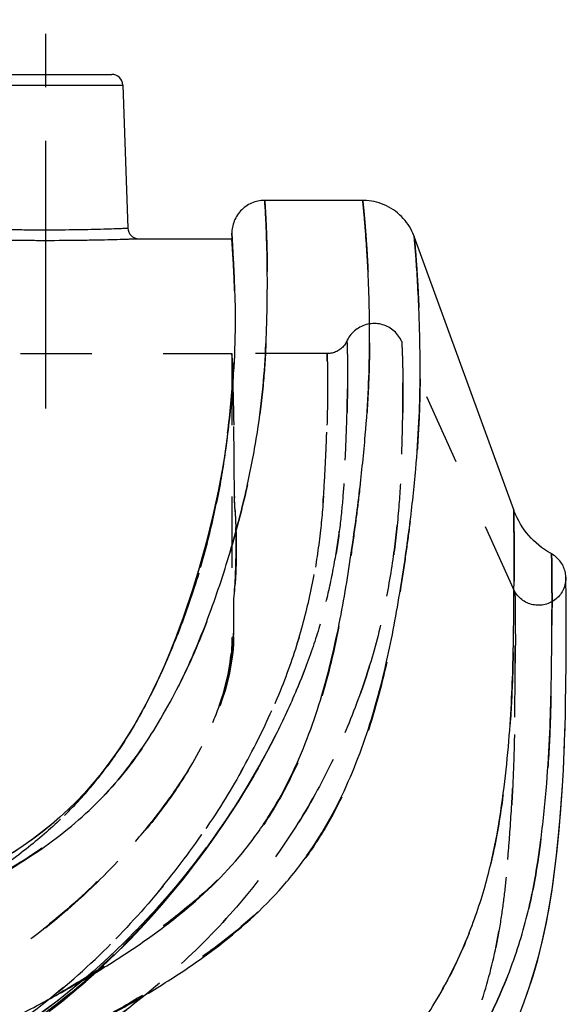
# Model space of a CAD drawing. Header units: millimetres. Extents: x 287 to 713, y 283 to 717.
# Tile 18 of 19: x 663 to 713, y 470 to 560. Entities that reach past the tile are written whole.
import ezdxf

# ---------------------------------------------------------------- set-up
doc = ezdxf.new("R2010")
doc.units = ezdxf.units.MM
doc.header["$LTSCALE"] = 65.185185
doc.linetypes.add('CENTER', pattern=[0.6, 0.375, -0.075, 0.075, -0.075])
doc.linetypes.add('HIDDEN', pattern=[0.2, 0.1, -0.1])
doc.layers.add('KOERPER', color=7, linetype='CONTINUOUS')
doc.layers.add('KONST.EL_MIT_GEO', color=7, linetype='CONTINUOUS')

msp = doc.modelspace()

# ---------------------------------------------------------------- linework, layer by layer
at = {"layer": 'KOERPER', "color": 2, "linetype": 'CENTER'}
msp.add_line((665, 524.25), (665, 559.75), dxfattribs=at)
at = {"layer": 'KOERPER', "color": 7, "linetype": 'CONTINUOUS'}
for p, q in [((672.034, 553.785), (672.49, 540.715)), ((673.49, 539.75), (682.006, 539.75))]:
    msp.add_line(p, q, dxfattribs=at)
at = {"layer": 'KOERPER', "color": 8, "linetype": 'HIDDEN'}
msp.add_line((597.5, 529.25), (682, 529.25), dxfattribs=at)
at = {"layer": 'KONST.EL_MIT_GEO', "color": 7, "linetype": 'CONTINUOUS'}
for p, q in [((658.966, 554.75), (671.034, 554.75)), ((657.966, 553.785), (672.034, 553.785)), ((693.949, 543.25), (685, 543.25)), ((682, 540.25), (682, 539.75)), ((682.032, 539.757), (682, 540.25)), ((682, 539.75), (682.12, 537.876)), ((682.032, 539.752), (682.032, 539.757)), ((707.738, 514.985), (698.647, 539.96)), ((712.503, 508.686), (712.499, 508.848)), ((712.513, 508.222), (712.503, 508.686)), ((712.526, 507.445), (712.513, 508.222)), ((707.762, 507.439), (707.762, 507.501)), ((712.536, 506.352), (712.526, 507.445)), ((712.542, 504.939), (712.536, 506.352)), ((712.539, 503.203), (712.542, 504.939)), ((712.526, 501.142), (712.539, 503.203))]:
    msp.add_line(p, q, dxfattribs=at)
at = {"layer": 'KONST.EL_MIT_GEO', "color": 8, "linetype": 'HIDDEN'}
for p, q in [((682, 540.25), (682.12, 537.884)), ((682.12, 537.884), (682, 539.75)), ((707.847, 507.498), (697.506, 530.382)), ((690.692, 529.25), (682, 529.25)), ((682, 529.25), (682, 503.282)), ((681.614, 521.985), (681.611, 521.96)), ((682.227, 516.096), (682.228, 516.078)), ((682.296, 514.913), (682.302, 514.805)), ((682.303, 514.799), (682.296, 514.912)), ((682.296, 514.912), (682.299, 514.854)), ((682.299, 514.854), (682.306, 514.72)), ((712.503, 508.686), (712.503, 508.713)), ((712.513, 508.222), (712.512, 508.295)), ((712.526, 507.445), (712.524, 507.547)), ((712.536, 506.352), (712.535, 506.492)), ((712.542, 504.939), (712.542, 505.119)), ((682.165, 503.427), (682, 503.282)), ((712.539, 503.203), (712.54, 503.423)), ((712.526, 501.142), (712.528, 501.4)), ((712.454, 496.144), (712.462, 496.487)), ((712.414, 494.622), (712.425, 495.002)), ((685.054, 492.587), (685.794, 493.992)), ((685.984, 494.363), (685.784, 493.97)), ((685.956, 494.31), (686.025, 494.447)), ((712.356, 492.978), (712.373, 493.402)), ((684.398, 491.409), (683.652, 490.125)), ((712.275, 491.217), (712.298, 491.678)), ((683.664, 490.149), (682.892, 488.878)), ((682.907, 488.906), (682.11, 487.652)), ((682.128, 487.683), (681.307, 486.446)), ((681.328, 486.481), (680.484, 485.261)), ((680.507, 485.298), (679.641, 484.097)), ((679.667, 484.136), (678.78, 482.956)), ((678.809, 482.997), (677.901, 481.836)), ((677.932, 481.878), (677.003, 480.737)), ((677.038, 480.781), (676.089, 479.661)), ((676.127, 479.706), (675.159, 478.607)), ((675.2, 478.653), (674.213, 477.576)), ((674.257, 477.623), (673.251, 476.569)), ((673.3, 476.616), (672.275, 475.584))]:
    msp.add_line(p, q, dxfattribs=at)
at = {"layer": 'KONST.EL_MIT_GEO', "color": 7, "linetype": 'CONTINUOUS'}
for points in [[(685, 543.25), (684.837, 543.245), (684.685, 543.233), (684.535, 543.214), (684.385, 543.186), (684.236, 543.151), (684.089, 543.108), (683.945, 543.058), (683.802, 543), (683.662, 542.935), (683.525, 542.862), (683.392, 542.782), (683.263, 542.695), (683.138, 542.602), (683.018, 542.502), (682.904, 542.396), (682.796, 542.285), (682.693, 542.167), (682.597, 542.045), (682.507, 541.919), (682.424, 541.788), (682.348, 541.653), (682.28, 541.515), (682.218, 541.373), (682.165, 541.23), (682.119, 541.084), (682.08, 540.936), (682.049, 540.788), (682.026, 540.639), (682.01, 540.49), (682.001, 540.341), (682, 540.25)], [(698.647, 539.96), (698.622, 540.029), (698.536, 540.239), (698.439, 540.447), (698.333, 540.651), (698.218, 540.851), (698.093, 541.046), (697.958, 541.238), (697.813, 541.423), (697.658, 541.603), (697.493, 541.777), (697.321, 541.942), (697.139, 542.1), (696.949, 542.25), (696.753, 542.39), (696.549, 542.521), (696.338, 542.642), (696.123, 542.753), (695.902, 542.853), (695.677, 542.942), (695.449, 543.02), (695.219, 543.086), (694.993, 543.14), (694.768, 543.182), (694.535, 543.215), (694.296, 543.238), (694.061, 543.249), (693.949, 543.25)], [(681.611, 521.96), (681.53, 521.323), (681.406, 520.432), (681.266, 519.525), (681.111, 518.602), (680.94, 517.66), (680.752, 516.702), (680.548, 515.726), (680.326, 514.731), (680.086, 513.718), (679.829, 512.684), (679.553, 511.629), (679.26, 510.558), (678.948, 509.472), (678.618, 508.376), (678.27, 507.273), (677.903, 506.164), (677.517, 505.055), (677.111, 503.946), (676.686, 502.841), (676.24, 501.742), (675.774, 500.652), (675.287, 499.574), (674.78, 498.509), (674.251, 497.461), (673.7, 496.431), (673.128, 495.422), (672.534, 494.437), (671.919, 493.476), (671.282, 492.542), (670.626, 491.639), (669.95, 490.767), (669.255, 489.928), (668.542, 489.123), (667.812, 488.353), (667.064, 487.618), (666.292, 486.909), (665.495, 486.225), (664.676, 485.564), (663.828, 484.92), (662.951, 484.291), (662.048, 483.679)], [(711.196, 510.964), (711.09, 511.024), (710.813, 511.188), (710.544, 511.365), (710.282, 511.552), (710.029, 511.751), (709.784, 511.961), (709.549, 512.181), (709.323, 512.411), (709.107, 512.65), (708.902, 512.898), (708.708, 513.155), (708.525, 513.42), (708.353, 513.693), (708.194, 513.973), (708.046, 514.259), (707.911, 514.551), (707.789, 514.849), (707.738, 514.985)], [(712.499, 508.849), (712.491, 508.982), (712.476, 509.114), (712.454, 509.245), (712.425, 509.375), (712.39, 509.504), (712.347, 509.63), (712.298, 509.753), (712.242, 509.874), (712.18, 509.992), (712.112, 510.107), (712.038, 510.217), (711.958, 510.324), (711.873, 510.426), (711.782, 510.523), (711.686, 510.615), (711.585, 510.702), (711.48, 510.784), (711.371, 510.86), (711.257, 510.93), (711.196, 510.964)], [(708.537, 469.617), (709.043, 471.012), (709.508, 472.441), (709.931, 473.902), (710.313, 475.399), (710.651, 476.919), (710.948, 478.47), (711.212, 480.082), (711.443, 481.738), (711.648, 483.444), (711.836, 485.255), (712.012, 487.236), (712.162, 489.286), (712.275, 491.217), (712.356, 492.978), (712.414, 494.622), (712.454, 496.144), (712.481, 497.53), (712.5, 498.801), (712.526, 501.142)]]:
    msp.add_lwpolyline(points, dxfattribs=at)
at = {"layer": 'KONST.EL_MIT_GEO', "color": 8, "linetype": 'HIDDEN'}
for points in [[(697.506, 530.382), (697.467, 530.465), (697.396, 530.6), (697.318, 530.73), (697.232, 530.856), (697.14, 530.977), (697.041, 531.093), (696.936, 531.203), (696.825, 531.307), (696.708, 531.405), (696.587, 531.496), (696.46, 531.58), (696.329, 531.658), (696.194, 531.727), (696.055, 531.79), (695.912, 531.844), (695.767, 531.891), (695.619, 531.929), (695.47, 531.96), (695.319, 531.981), (695.166, 531.995), (695.014, 532), (694.861, 531.996), (694.708, 531.984), (694.557, 531.964), (694.406, 531.935), (694.258, 531.898), (694.112, 531.853), (693.968, 531.799), (693.829, 531.738), (693.692, 531.669), (693.56, 531.593), (693.433, 531.51), (693.31, 531.42), (693.193, 531.323), (693.081, 531.22), (692.975, 531.111), (692.875, 530.996), (692.782, 530.876), (692.696, 530.75), (692.616, 530.62), (692.544, 530.486), (692.507, 530.408)], [(692.507, 530.408), (692.502, 530.398), (692.453, 530.302), (692.399, 530.207), (692.339, 530.115), (692.274, 530.026), (692.203, 529.939), (692.127, 529.857), (692.047, 529.778), (691.961, 529.704), (691.872, 529.635), (691.778, 529.57), (691.681, 529.511), (691.58, 529.458), (691.477, 529.41), (691.372, 529.369), (691.264, 529.333), (691.156, 529.304), (691.046, 529.281), (690.936, 529.265), (690.826, 529.254), (690.716, 529.25), (690.692, 529.25)], [(681.57, 521.64), (681.453, 520.771), (681.322, 519.887), (681.176, 518.987), (681.015, 518.069), (680.838, 517.136), (680.644, 516.185), (680.435, 515.217), (680.208, 514.23), (679.965, 513.224), (679.704, 512.199), (679.426, 511.155), (679.13, 510.095), (678.817, 509.023), (678.486, 507.942), (678.138, 506.855), (677.771, 505.766), (677.386, 504.675), (676.982, 503.586), (676.559, 502.501), (676.117, 501.424), (675.654, 500.355), (675.171, 499.299), (674.669, 498.257), (674.145, 497.231), (673.6, 496.224), (673.035, 495.238), (672.448, 494.274), (671.841, 493.335), (671.213, 492.424), (670.566, 491.541), (669.899, 490.689), (669.215, 489.87), (668.516, 489.087), (667.799, 488.338)], [(712.499, 508.849), (712.499, 508.708), (712.492, 508.568), (712.477, 508.428), (712.453, 508.289), (712.422, 508.151), (712.384, 508.015), (712.337, 507.882), (712.283, 507.751), (712.222, 507.624), (712.154, 507.5), (712.079, 507.38), (711.997, 507.265), (711.909, 507.155), (711.814, 507.049), (711.714, 506.949), (711.609, 506.855), (711.498, 506.768), (711.382, 506.686), (711.262, 506.611), (711.139, 506.544), (711.011, 506.483), (710.88, 506.429), (710.747, 506.383), (710.611, 506.345), (710.473, 506.314), (710.333, 506.292), (710.193, 506.277), (710.052, 506.27), (709.911, 506.271), (709.77, 506.28), (709.629, 506.297), (709.49, 506.322), (709.353, 506.354), (709.217, 506.395), (709.084, 506.443), (708.955, 506.498), (708.828, 506.561), (708.705, 506.631), (708.587, 506.707), (708.473, 506.79), (708.363, 506.879), (708.259, 506.975), (708.161, 507.076), (708.068, 507.182), (707.982, 507.293), (707.902, 507.409), (707.847, 507.498)], [(665.282, 469.167), (666.326, 469.985), (667.357, 470.825), (668.377, 471.689), (669.385, 472.577), (670.379, 473.489), (671.362, 474.426), (672.334, 475.389), (673.293, 476.376), (674.241, 477.39), (675.177, 478.431), (676.1, 479.496), (677.01, 480.589), (677.905, 481.705), (678.785, 482.846), (679.65, 484.012), (680.498, 485.203), (681.329, 486.417), (682.145, 487.66), (682.945, 488.932), (683.725, 490.229), (684.486, 491.553), (685.225, 492.902), (685.984, 494.363)], [(665.486, 469.313), (666.555, 470.157), (667.613, 471.027), (668.657, 471.922), (669.687, 472.842), (670.705, 473.789), (671.712, 474.762), (672.704, 475.762), (673.685, 476.789), (674.654, 477.844), (675.609, 478.926), (676.551, 480.035), (677.478, 481.171), (678.388, 482.331), (679.284, 483.519), (680.162, 484.731), (681.021, 485.967), (681.865, 487.233), (682.693, 488.531), (683.501, 489.854), (684.288, 491.206), (685.107, 492.688)], [(708.134, 468.605), (708.668, 469.971), (709.163, 471.374), (709.618, 472.811), (710.031, 474.279), (710.402, 475.784), (710.729, 477.312), (711.017, 478.869), (711.273, 480.494), (711.499, 482.176), (711.699, 483.913), (711.882, 485.743), (712.051, 487.727), (712.193, 489.767)], [(667.061, 487.617), (666.302, 486.925), (665.522, 486.259), (664.715, 485.611), (663.881, 484.979), (663.022, 484.365), (662.133, 483.763), (661.215, 483.171), (660.27, 482.592), (659.299, 482.023), (658.303, 481.465), (657.285, 480.916), (656.246, 480.377), (655.189, 479.845), (654.117, 479.32)], [(672.327, 475.633), (671.284, 474.624), (670.279, 473.688), (669.26, 472.776), (668.228, 471.888), (667.183, 471.025), (666.124, 470.186), (665.053, 469.37), (663.97, 468.579)], [(671.34, 474.674), (670.34, 473.738), (669.325, 472.827), (668.297, 471.94), (667.256, 471.077), (666.202, 470.239), (665.134, 469.425), (664.055, 468.635)]]:
    msp.add_lwpolyline(points, dxfattribs=at)
at = {"layer": 'KONST.EL_MIT_GEO', "color": 7, "linetype": 'CONTINUOUS'}
for centre, start, end in [((671.034, 553.75), 2, 90), ((673.489, 540.75), 181.99997, 270.00061)]:
    msp.add_arc(centre, 1, start, end, dxfattribs=at)
at = {"layer": 'KONST.EL_MIT_GEO', "color": 8, "linetype": 'HIDDEN'}
for centre, radius, start, end in [((582.92, 509.714), 99.512, 2.99452, 3.67706), ((542.728, 507.382), 139.771, 3.08867, 3.56727), ((559.824, 508.344), 122.649, 3.01676, 3.61522), ((590.456, 510.124), 91.966, 2.97917, 3.71183), ((-352.028, 513.238), 1034.237, 359.456396, 359.644994), ((-75.958, 511.713), 758.168, 359.373796, 359.633745), ((623.071, 526.142), 70.483, 332.00866, 333.19437), ((622.024, 526.694), 71.667, 331.71568, 332.01243), ((621.473, 526.991), 72.293, 330.76456, 331.71521), ((620.268, 527.667), 73.675, 329.87625, 330.30358), ((620.694, 527.425), 73.185, 330.30352, 330.76606)]:
    msp.add_arc(centre, radius, start, end, dxfattribs=at)
for points, knots in [([(685, 543.25), (685.003, 543.25), (684.999, 543.24), (685.002, 543.232), (685.002, 543.211), (685.006, 543.177), (685.009, 543.125), (685.014, 543.059), (685.022, 542.942), (685.034, 542.762), (685.05, 542.506), (685.068, 542.199), (685.088, 541.842), (685.108, 541.438), (685.129, 540.989), (685.157, 540.304), (685.19, 539.348), (685.221, 538.092), (685.24, 536.701), (685.243, 535.189), (685.22, 532.973), (685.127, 529.993), (684.871, 526.148), (684.344, 521.881), (683.43, 517.066), (682.047, 511.645), (680.158, 505.727), (677.637, 499.607), (674.339, 493.66), (670.77, 489.159), (667.356, 486.058), (663.574, 483.228), (659.435, 480.818), (655.138, 478.663), (651.888, 477.132), (648.661, 475.726), (644.547, 474.101), (640.48, 472.772), (636.333, 471.846), (631.604, 471.073), (626.278, 470.616), (620.345, 470.34), (613.324, 470.14), (603.897, 470.072), (592.144, 470.149), (580.182, 470.271), (568.367, 470.33), (556.833, 470.352), (545.506, 470.352), (534.255, 470.343), (519.096, 470.345), (507.671, 470.357), (500, 470.357)], [0, 0, 0, 0, 0.000033, 0.000074, 0.000131, 0.000293, 0.000518, 0.000805, 0.001153, 0.002027, 0.003132, 0.004457, 0.005996, 0.007739, 0.009677, 0.011803, 0.016581, 0.022005, 0.02801, 0.034531, 0.041507, 0.056592, 0.072981, 0.091202, 0.112018, 0.136156, 0.163327, 0.192092, 0.22139, 0.250804, 0.265668, 0.280778, 0.311663, 0.327269, 0.342788, 0.357996, 0.372673, 0.399831, 0.413068, 0.427448, 0.46161, 0.481937, 0.504069, 0.552211, 0.603526, 0.655677, 0.706521, 0.755929, 0.804455, 0.852629, 0.901054, 1, 1, 1, 1]), ([(693.949, 543.25), (693.952, 543.25), (693.949, 543.24), (693.952, 543.232), (693.953, 543.21), (693.958, 543.175), (693.963, 543.121), (693.971, 543.053), (693.984, 542.933), (694.003, 542.748), (694.029, 542.486), (694.059, 542.171), (694.093, 541.806), (694.13, 541.392), (694.168, 540.933), (694.224, 540.234), (694.295, 539.262), (694.375, 537.986), (694.449, 536.577), (694.512, 535.051), (694.559, 533.423), (694.584, 531.709), (694.581, 529.268), (694.487, 525.962), (694.188, 521.577), (693.763, 517.519), (693.302, 513.871), (692.725, 509.652), (691.801, 504.01), (690.113, 497.033), (687.878, 491.237), (685.372, 486.813), (682.227, 482.492), (678.151, 478.725), (673.566, 475.378), (669.831, 472.957), (665.935, 470.622), (661.936, 468.319), (657.833, 466.088), (652.195, 463.249), (646.334, 460.729), (640.227, 458.712), (633.84, 457.018), (627.184, 455.868), (620.297, 455.194), (614.876, 454.902), (609.284, 454.777), (601.596, 454.785), (591.86, 455.028), (580.179, 455.392), (568.583, 455.57), (557.113, 455.624), (545.712, 455.602), (534.317, 455.557), (522.895, 455.551), (511.451, 455.576), (503.815, 455.589), (500, 455.589)], [0, 0, 0, 0, 0.000031, 0.00007, 0.000125, 0.000279, 0.000494, 0.000767, 0.001097, 0.001928, 0.002975, 0.004232, 0.005689, 0.007337, 0.009167, 0.011172, 0.015668, 0.020756, 0.02637, 0.032446, 0.03892, 0.045733, 0.052828, 0.067938, 0.085046, 0.105073, 0.116434, 0.12877, 0.155694, 0.18438, 0.213995, 0.229175, 0.244729, 0.277375, 0.294565, 0.312231, 0.330263, 0.348574, 0.367094, 0.38578, 0.423627, 0.442799, 0.462206, 0.50215, 0.522922, 0.544458, 0.566677, 0.589421, 0.635859, 0.682461, 0.728367, 0.773741, 0.818837, 0.863927, 0.90922, 0.954636, 1, 1, 1, 1]), ([(698.647, 539.96), (698.651, 539.95), (698.65, 539.926), (698.656, 539.886), (698.662, 539.806), (698.676, 539.67), (698.695, 539.466), (698.718, 539.208), (698.756, 538.762), (698.81, 538.085), (698.878, 537.14), (698.95, 536.03), (699.019, 534.771), (699.108, 532.841), (699.187, 530.173), (699.206, 526.706), (699.102, 522.846), (698.803, 518.469), (698.358, 514.415), (697.862, 510.773), (697.23, 506.563), (696.205, 500.928), (694.339, 493.95), (691.904, 488.156), (689.205, 483.733), (685.82, 479.392), (681.475, 475.635), (676.603, 472.305), (672.626, 469.894), (668.471, 467.566), (664.199, 465.264), (659.806, 463.03), (653.741, 460.173), (645.847, 457.001), (637.583, 454.702), (630.799, 453.398), (625.604, 452.664), (620.284, 452.16), (614.817, 451.869), (609.203, 451.739), (601.519, 451.732), (591.813, 451.947), (580.176, 452.281), (568.616, 452.448), (557.157, 452.502), (545.744, 452.488), (534.326, 452.45), (519.076, 452.447), (507.629, 452.483), (500, 452.483)], [0, 0, 0, 0, 0.000122, 0.000272, 0.00048, 0.001066, 0.001871, 0.002888, 0.004108, 0.007122, 0.010849, 0.015221, 0.020173, 0.025643, 0.037887, 0.051484, 0.066321, 0.083181, 0.10294, 0.114147, 0.12631, 0.152877, 0.181312, 0.210913, 0.226212, 0.241983, 0.275338, 0.293005, 0.311223, 0.329876, 0.348875, 0.368156, 0.38769, 0.427518, 0.467813, 0.488084, 0.508546, 0.52934, 0.550759, 0.572763, 0.595216, 0.640906, 0.686654, 0.731794, 0.776535, 0.821092, 0.865694, 0.910499, 1, 1, 1, 1]), ([(681.614, 521.985), (681.836, 523.8), (682.16, 527.109), (682.339, 531.594), (682.264, 535.077), (682.161, 537.061), (682.12, 537.884)], [0, 0, 0, 0, 0.34427, 0.625913, 0.844719, 1, 1, 1, 1]), ([(697.506, 530.382), (697.503, 530.389), (697.509, 530.353), (697.509, 530.336), (697.513, 530.276), (697.518, 530.188), (697.526, 530.044), (697.535, 529.863), (697.546, 529.642), (697.557, 529.381), (697.572, 528.955), (697.591, 528.326), (697.609, 527.455), (697.62, 526.432), (697.622, 525.259), (697.611, 523.937), (697.574, 521.883), (697.479, 518.959), (697.263, 515.037), (696.793, 510.593), (695.935, 505.673), (694.542, 500.34), (692.485, 494.681), (689.641, 488.817), (685.902, 482.896), (681.179, 477.085), (675.426, 471.584), (668.73, 466.514), (661.21, 462.004), (653.006, 458.227), (644.251, 455.432), (635, 453.872), (627.009, 453.311), (620.297, 453.056), (613.028, 452.876), (603.546, 452.792), (591.912, 452.811), (580.177, 452.87), (568.545, 452.892), (557.066, 452.892), (541.876, 452.872), (522.864, 452.85), (507.64, 452.86), (500, 452.86)], [0, 0, 0, 0, 0.000083, 0.000188, 0.000333, 0.000748, 0.001328, 0.00207, 0.002975, 0.004041, 0.005267, 0.008196, 0.011754, 0.015934, 0.020727, 0.026126, 0.032125, 0.045889, 0.061965, 0.08023, 0.100596, 0.123075, 0.147661, 0.174235, 0.202753, 0.233246, 0.265724, 0.300016, 0.335914, 0.372934, 0.410419, 0.44813, 0.487547, 0.508477, 0.530405, 0.576607, 0.624632, 0.672906, 0.720354, 0.767119, 0.813514, 0.906416, 1, 1, 1, 1]), ([(500, 452.882), (507.642, 452.881), (519.082, 452.859), (534.301, 452.859), (545.664, 452.881), (557.047, 452.903), (568.53, 452.906), (580.18, 452.875), (591.944, 452.787), (603.609, 452.73), (613.114, 452.789), (620.394, 452.957), (627.107, 453.21), (635.093, 453.788), (644.326, 455.382), (653.051, 458.207), (661.224, 462.004), (668.726, 466.52), (675.42, 471.586), (681.179, 477.084), (685.905, 482.895), (689.644, 488.816), (692.486, 494.68), (694.542, 500.34), (695.934, 505.673), (696.793, 510.593), (697.262, 515.037), (697.479, 518.958), (697.575, 521.883), (697.611, 523.937), (697.622, 525.258), (697.62, 526.432), (697.609, 527.454), (697.591, 528.325), (697.57, 529.042), (697.551, 529.541), (697.535, 529.863), (697.527, 530.044), (697.517, 530.186), (697.514, 530.288), (697.505, 530.348), (697.509, 530.376), (697.506, 530.382)], [0, 0, 0, 0, 0.093596, 0.140114, 0.186404, 0.232764, 0.27953, 0.32704, 0.375446, 0.423614, 0.469911, 0.491862, 0.512797, 0.552193, 0.58985, 0.62724, 0.664161, 0.700004, 0.734291, 0.766779, 0.797273, 0.825787, 0.852356, 0.876939, 0.899416, 0.91978, 0.938043, 0.954115, 0.967878, 0.973875, 0.979274, 0.984066, 0.988245, 0.991803, 0.994732, 0.997024, 0.997929, 0.998672, 0.999251, 0.999666, 0.999916, 1, 1, 1, 1]), ([(692.507, 530.408), (692.509, 530.407), (692.506, 530.398), (692.509, 530.386), (692.509, 530.361), (692.512, 530.319), (692.514, 530.255), (692.517, 530.172), (692.523, 530.025), (692.531, 529.797), (692.54, 529.468), (692.549, 529.067), (692.557, 528.594), (692.563, 528.05), (692.565, 527.435), (692.564, 526.472), (692.549, 525.091), (692.503, 523.221), (692.426, 521.067), (692.313, 518.629), (692.13, 515.91), (691.822, 512.916), (691.316, 509.657), (690.546, 506.142), (689.435, 502.383), (687.918, 498.408), (686.674, 495.73), (685.984, 494.363)], [0, 0, 0, 0, 0.000252, 0.000564, 0.001001, 0.002247, 0.003987, 0.006222, 0.008948, 0.015874, 0.024753, 0.035576, 0.048334, 0.06302, 0.079629, 0.098158, 0.140963, 0.191425, 0.249578, 0.315456, 0.389004, 0.470163, 0.558998, 0.655825, 0.761268, 0.875994, 1, 1, 1, 1]), ([(686.025, 494.447), (686.712, 495.81), (687.948, 498.48), (689.455, 502.445), (690.559, 506.194), (691.324, 509.7), (691.826, 512.951), (692.133, 515.938), (692.313, 518.651), (692.425, 521.084), (692.505, 523.233), (692.549, 525.099), (692.566, 526.682), (692.565, 527.824), (692.557, 528.595), (692.55, 529.067), (692.541, 529.468), (692.531, 529.796), (692.523, 530.025), (692.518, 530.171), (692.514, 530.254), (692.512, 530.319), (692.508, 530.365), (692.509, 530.392), (692.505, 530.406), (692.507, 530.408)], [0, 0, 0, 0, 0.123913, 0.238545, 0.343942, 0.440748, 0.52959, 0.610766, 0.684343, 0.750242, 0.80841, 0.858896, 0.901722, 0.936881, 0.951577, 0.964346, 0.975179, 0.984071, 0.991011, 0.993746, 0.995989, 0.997737, 0.99899, 0.999744, 1, 1, 1, 1]), ([(690.692, 529.25), (690.694, 529.249), (690.691, 529.242), (690.695, 529.232), (690.694, 529.211), (690.696, 529.183), (690.697, 529.147), (690.7, 529.083), (690.704, 528.983), (690.709, 528.839), (690.714, 528.664), (690.72, 528.457), (690.727, 528.118), (690.736, 527.616), (690.742, 526.919), (690.743, 526.097), (690.736, 525.15), (690.72, 524.079), (690.68, 522.4), (690.591, 519.987), (690.427, 516.715), (690.116, 512.949), (689.501, 508.704), (688.419, 504), (686.687, 498.883), (684.21, 493.415), (680.937, 487.675), (676.797, 481.785), (671.695, 475.893), (665.49, 470.186), (659.406, 465.881), (653.916, 462.78), (649.397, 460.672), (645.4, 459.227), (642.06, 458.318), (638.608, 457.593), (634.2, 457.017), (628.858, 456.677), (623.495, 456.533), (618.126, 456.467), (612.757, 456.441), (605.598, 456.451), (596.65, 456.52), (585.913, 456.628), (575.175, 456.699), (564.436, 456.717), (553.697, 456.706), (542.958, 456.68), (532.218, 456.655), (517.899, 456.652), (507.16, 456.668), (500, 456.67)], [0, 0, 0, 0, 0.000017, 0.000069, 0.000154, 0.000273, 0.000427, 0.000614, 0.00109, 0.001701, 0.002447, 0.003327, 0.004341, 0.006769, 0.00973, 0.013221, 0.017243, 0.021796, 0.02688, 0.03865, 0.052572, 0.068627, 0.086802, 0.107196, 0.130057, 0.155535, 0.183586, 0.214152, 0.247161, 0.282733, 0.321344, 0.341845, 0.363036, 0.38483, 0.395927, 0.407132, 0.429754, 0.452518, 0.475323, 0.498136, 0.520949, 0.54376, 0.589377, 0.634993, 0.680615, 0.726241, 0.771868, 0.817494, 0.86312, 0.908747, 1, 1, 1, 1]), ([(500, 456.657), (507.158, 456.657), (521.475, 456.653), (539.37, 456.661), (553.686, 456.67), (564.423, 456.673), (575.16, 456.669), (585.896, 456.649), (596.631, 456.62), (605.577, 456.621), (612.733, 456.659), (618.101, 456.713), (623.469, 456.798), (628.831, 456.939), (634.172, 457.257), (638.582, 457.795), (642.038, 458.487), (645.384, 459.359), (649.391, 460.764), (653.921, 462.829), (658.13, 465.168), (662.01, 467.709), (666.649, 471.229), (671.705, 475.9), (676.798, 481.8), (680.937, 487.69), (684.21, 493.426), (686.688, 498.889), (688.42, 504.002), (689.502, 508.704), (690.116, 512.948), (690.427, 516.715), (690.568, 519.546), (690.649, 521.56), (690.692, 522.882), (690.72, 524.079), (690.736, 525.15), (690.743, 526.097), (690.742, 526.919), (690.736, 527.615), (690.728, 528.117), (690.72, 528.456), (690.714, 528.664), (690.709, 528.839), (690.704, 528.983), (690.7, 529.083), (690.697, 529.147), (690.695, 529.183), (690.695, 529.211), (690.692, 529.232), (690.695, 529.241), (690.691, 529.25), (690.692, 529.25)], [0, 0, 0, 0, 0.091264, 0.182527, 0.228158, 0.27379, 0.319421, 0.365047, 0.410667, 0.456286, 0.479099, 0.501914, 0.52473, 0.547538, 0.570302, 0.59292, 0.604119, 0.61521, 0.636984, 0.65815, 0.678622, 0.698322, 0.717227, 0.752817, 0.785847, 0.816418, 0.844461, 0.869927, 0.892779, 0.91317, 0.931349, 0.947409, 0.961337, 0.967492, 0.973111, 0.978196, 0.982751, 0.986774, 0.990266, 0.993228, 0.995656, 0.996671, 0.997551, 0.998297, 0.998909, 0.999386, 0.999573, 0.999727, 0.999846, 0.999932, 0.999983, 1, 1, 1, 1]), ([(682, 529.25), (682.001, 529.25), (681.999, 529.243), (682.001, 529.236), (682.001, 529.219), (682.002, 529.185), (682.004, 529.126), (682.007, 529.036), (682.01, 528.921), (682.014, 528.78), (682.019, 528.613), (682.028, 528.341), (682.04, 527.936), (682.058, 527.373), (682.077, 526.709), (682.099, 525.941), (682.122, 525.071), (682.154, 523.705), (682.193, 521.735), (682.224, 519.056), (682.227, 517.13), (682.227, 516.096)], [0, 0, 0, 0, 0.000245, 0.000978, 0.002199, 0.003908, 0.008788, 0.015616, 0.024388, 0.035102, 0.047757, 0.062352, 0.097359, 0.140125, 0.190662, 0.248986, 0.31512, 0.389092, 0.560718, 0.764268, 1, 1, 1, 1]), ([(682.229, 516.078), (682.228, 517.985), (682.208, 521.255), (682.123, 525.003), (682.061, 527.191), (682.028, 528.231), (682.011, 528.872), (682.001, 529.167), (682, 529.248)], [0, 0, 0, 0, 0.43443, 0.744618, 0.853901, 0.93288, 0.981606, 1, 1, 1, 1]), ([(681.611, 521.96), (681.432, 520.501), (680.988, 517.426), (679.993, 512.61), (678.476, 507.391), (676.398, 501.785), (674.102, 496.949), (671.704, 493.018), (669.476, 490.001), (666.792, 487.052), (663.62, 484.252), (660.021, 481.615), (657.419, 480.022), (656.059, 479.26)], [0, 0, 0, 0, 0.085066, 0.179695, 0.284335, 0.399275, 0.525365, 0.593395, 0.665431, 0.742082, 0.823682, 0.909823, 1, 1, 1, 1]), ([(656.261, 479.382), (657.61, 480.148), (660.192, 481.746), (663.767, 484.382), (666.919, 487.178), (669.583, 490.121), (671.793, 493.132), (674.169, 497.053), (676.442, 501.876), (678.501, 507.463), (680.006, 512.665), (680.994, 517.466), (681.435, 520.531), (681.614, 521.985)], [0, 0, 0, 0, 0.090111, 0.176223, 0.257811, 0.334441, 0.406454, 0.474461, 0.600527, 0.715485, 0.82017, 0.914862, 1, 1, 1, 1]), ([(707.738, 514.985), (707.74, 514.978), (707.737, 514.961), (707.74, 514.932), (707.74, 514.874), (707.743, 514.776), (707.745, 514.625), (707.749, 514.433), (707.754, 514.094), (707.76, 513.568), (707.767, 512.816), (707.772, 511.906), (707.774, 510.841), (707.773, 509.622), (707.768, 508.253), (707.752, 506.133), (707.726, 503.128), (707.633, 499.125), (707.388, 494.637), (706.914, 489.747), (706.14, 484.517), (704.766, 479.008), (702.495, 473.274), (699.084, 467.387), (695.265, 462.585), (691.571, 458.775), (687.236, 454.842), (680.997, 450.167), (672.455, 445.206), (662.818, 440.95), (652.246, 437.57), (640.977, 435.289), (631.294, 434.292), (623.476, 433.863), (615.639, 433.612), (605.838, 433.549), (594.079, 433.66), (582.32, 433.827), (570.56, 433.908), (558.8, 433.914), (547.04, 433.875), (535.28, 433.83), (519.6, 433.805), (507.84, 433.823), (500, 433.823)], [0, 0, 0, 0, 0.000085, 0.00019, 0.000337, 0.000756, 0.001339, 0.002084, 0.002991, 0.005281, 0.008196, 0.011725, 0.015857, 0.020581, 0.025888, 0.031768, 0.04522, 0.060807, 0.078306, 0.09744, 0.117891, 0.13969, 0.163278, 0.189319, 0.218479, 0.234323, 0.250962, 0.286458, 0.324696, 0.365517, 0.408655, 0.453439, 0.498877, 0.521653, 0.544431, 0.589988, 0.635545, 0.681101, 0.726658, 0.772215, 0.817772, 0.863329, 0.908886, 1, 1, 1, 1]), ([(682.302, 514.805), (682.368, 513.532), (682.454, 510.872), (682.329, 508.209), (682.19, 506.83)], [0, 0, 0, 0, 0.479112, 1, 1, 1, 1]), ([(682.306, 514.72), (682.365, 513.512), (682.428, 510.88), (682.307, 508.248), (682.19, 506.83)], [0, 0, 0, 0, 0.459296, 1, 1, 1, 1]), ([(682.194, 506.867), (682.313, 508.314), (682.433, 510.996), (682.361, 513.677), (682.298, 514.904)], [0, 0, 0, 0, 0.541648, 1, 1, 1, 1]), ([(682.194, 506.867), (682.332, 508.239), (682.455, 510.887), (682.369, 513.533), (682.303, 514.799)], [0, 0, 0, 0, 0.520915, 1, 1, 1, 1]), ([(711.196, 510.964), (711.199, 510.957), (711.196, 510.939), (711.199, 510.91), (711.199, 510.85), (711.202, 510.747), (711.205, 510.591), (711.209, 510.391), (711.213, 510.148), (711.217, 509.862), (711.223, 509.396), (711.23, 508.71), (711.235, 507.763), (711.237, 506.654), (711.234, 505.386), (711.227, 503.96), (711.207, 501.751), (711.172, 498.625), (711.053, 494.477), (710.772, 489.865), (710.272, 484.885), (709.445, 479.595), (707.945, 474.042), (705.487, 468.275), (701.858, 462.373), (696.925, 456.475), (690.674, 450.745), (683.155, 445.361), (674.445, 440.508), (664.661, 436.325), (653.961, 432.961), (642.578, 430.616), (630.825, 429.305), (618.949, 428.751), (607.054, 428.639), (595.159, 428.744), (583.265, 428.923), (571.371, 429.017), (559.475, 429.028), (547.58, 428.988), (535.685, 428.939), (519.825, 428.911), (507.93, 428.931), (500, 428.93)], [0, 0, 0, 0, 0.000087, 0.000195, 0.000346, 0.000775, 0.001372, 0.002137, 0.003066, 0.004159, 0.005415, 0.008405, 0.012026, 0.016266, 0.021117, 0.026567, 0.03261, 0.046437, 0.062397, 0.080174, 0.099389, 0.119754, 0.141492, 0.165146, 0.191354, 0.220621, 0.252994, 0.288307, 0.326374, 0.367063, 0.410077, 0.454731, 0.500054, 0.5455, 0.590949, 0.636399, 0.681849, 0.727299, 0.772749, 0.8182, 0.86365, 0.9091, 1, 1, 1, 1]), ([(707.847, 507.498), (707.847, 507.499), (707.849, 507.486), (707.847, 507.479), (707.849, 507.452), (707.85, 507.406), (707.852, 507.32), (707.855, 507.193), (707.858, 507.028), (707.862, 506.828), (707.866, 506.593), (707.871, 506.208), (707.878, 505.639), (707.883, 504.852), (707.887, 503.928), (707.888, 502.869), (707.885, 501.676), (707.874, 499.826), (707.85, 497.188), (707.796, 493.641), (707.656, 489.607), (707.437, 485.965), (707.182, 482.847), (706.94, 480.365), (706.612, 477.789), (705.984, 474.148), (704.709, 469.323), (702.115, 463.315), (698.118, 457.062), (692.501, 450.729), (685.133, 444.505), (675.885, 438.665), (664.693, 433.511), (651.998, 429.54), (638.849, 427.236), (626.296, 426.267), (614.48, 425.924), (602.983, 425.869), (591.543, 425.951), (580.171, 426.064), (568.826, 426.112), (557.432, 426.111), (545.947, 426.082), (534.385, 426.048), (519.06, 426.032), (507.592, 426.045), (500, 426.045)], [0, 0, 0, 0, 0.000018, 0.000071, 0.00016, 0.000284, 0.000638, 0.001133, 0.001766, 0.002539, 0.00345, 0.004497, 0.007, 0.010039, 0.013609, 0.017701, 0.022306, 0.02742, 0.039129, 0.052858, 0.068508, 0.085865, 0.095116, 0.104734, 0.114746, 0.125183, 0.147515, 0.172367, 0.20065, 0.233101, 0.270038, 0.31199, 0.359383, 0.412363, 0.465576, 0.513623, 0.558059, 0.602461, 0.646779, 0.690548, 0.734178, 0.778169, 0.822505, 0.867192, 0.912071, 1, 1, 1, 1]), ([(500, 426.054), (507.617, 426.053), (519.071, 426.031), (534.338, 426.048), (545.786, 426.09), (557.204, 426.127), (568.645, 426.129), (580.212, 426.07), (591.967, 425.919), (603.842, 425.795), (615.657, 425.832), (627.559, 426.2), (639.949, 427.278), (652.76, 429.679), (665.087, 433.645), (676.011, 438.733), (685.133, 444.516), (692.48, 450.72), (698.116, 457.057), (702.124, 463.32), (704.717, 469.329), (705.989, 474.153), (706.614, 477.792), (706.941, 480.366), (707.182, 482.847), (707.436, 485.963), (707.655, 489.606), (707.795, 493.64), (707.85, 497.188), (707.875, 499.826), (707.885, 501.676), (707.888, 502.869), (707.887, 503.928), (707.884, 504.852), (707.878, 505.638), (707.871, 506.286), (707.864, 506.738), (707.858, 507.028), (707.855, 507.192), (707.852, 507.32), (707.849, 507.404), (707.849, 507.453), (707.847, 507.478), (707.85, 507.492), (707.847, 507.498)], [0, 0, 0, 0, 0.088209, 0.132628, 0.176789, 0.220778, 0.264853, 0.309276, 0.354718, 0.400985, 0.446791, 0.491533, 0.538836, 0.590678, 0.642117, 0.688373, 0.729864, 0.766814, 0.799374, 0.827696, 0.852541, 0.874853, 0.88528, 0.895284, 0.904895, 0.914141, 0.931494, 0.947145, 0.960875, 0.972584, 0.977697, 0.982302, 0.986392, 0.989961, 0.993, 0.995502, 0.99746, 0.998233, 0.998867, 0.999361, 0.999716, 0.99984, 0.999929, 1, 1, 1, 1]), ([(682.163, 503.426), (682.143, 501.419), (681.475, 498.294), (679.802, 494.303), (678.062, 491.143), (675.911, 487.962), (672.432, 483.614), (667.099, 478.285), (659.326, 472.398), (651.656, 468.245), (644.77, 465.585), (639.219, 464.019), (633.434, 463.016), (629.491, 462.786), (627.5, 462.783)], [0, 0, 0, 0, 0.082151, 0.127978, 0.177101, 0.229479, 0.284991, 0.404849, 0.536965, 0.682855, 0.760101, 0.838758, 0.918526, 1, 1, 1, 1]), ([(627.5, 462.819), (629.489, 462.819), (633.447, 463.048), (641.083, 464.36), (649.931, 467.353), (659.241, 472.431), (667.039, 478.3), (672.421, 483.639), (675.91, 487.993), (678.044, 491.156), (679.753, 494.286), (681.376, 498.227), (682, 501.309), (682, 503.282)], [0, 0, 0, 0, 0.081689, 0.162369, 0.317633, 0.462642, 0.596125, 0.717197, 0.772825, 0.825017, 0.873718, 0.918972, 1, 1, 1, 1]), ([(644.385, 465.575), (647.323, 466.528), (652.857, 468.798), (660.289, 473.124), (666.589, 477.934), (671.85, 482.979), (676.133, 488.135), (678.926, 492.554), (680.558, 496.055), (681.705, 499.302), (682.147, 501.808), (682.165, 503.427)], [0, 0, 0, 0, 0.165086, 0.318393, 0.458433, 0.5878, 0.707268, 0.815975, 0.866118, 0.913423, 1, 1, 1, 1]), ([(682, 503.282), (682, 501.688), (681.595, 499.216), (680.491, 496.009), (678.896, 492.536), (676.119, 488.127), (671.802, 482.958), (666.449, 477.885), (657.685, 471.272), (649.949, 467.398), (644.385, 465.575)], [0, 0, 0, 0, 0.085611, 0.132374, 0.182072, 0.290512, 0.410984, 0.5429, 0.685592, 1, 1, 1, 1]), ([(500, 456.161), (504.526, 456.161), (513.578, 456.158), (527.156, 456.156), (540.734, 456.171), (554.311, 456.192), (567.889, 456.197), (581.466, 456.169), (592.778, 456.102), (601.828, 456.071), (608.616, 456.071), (615.404, 456.113), (622.191, 456.216), (628.971, 456.41), (635.709, 456.9), (642.312, 457.968), (648.578, 459.877), (654.394, 462.404), (659.725, 465.36), (664.55, 468.624), (670.166, 473.159), (676.059, 479.175), (681.688, 486.67), (684.685, 491.801), (685.954, 494.306)], [0, 0, 0, 0, 0.067601, 0.135202, 0.202802, 0.270402, 0.338002, 0.4056, 0.473185, 0.506977, 0.54077, 0.574568, 0.608368, 0.642158, 0.675859, 0.70922, 0.74183, 0.77341, 0.803771, 0.832747, 0.860301, 0.911487, 0.958048, 1, 1, 1, 1]), ([(683.993, 490.692), (682.554, 488.213), (679.23, 483.177), (674.243, 477.272), (669.485, 472.674), (665.386, 469.271), (660.813, 466.053), (655.766, 463.089), (650.259, 460.486), (645.34, 458.754), (641.211, 457.727), (636.944, 456.949), (631.513, 456.388), (624.953, 456.11), (618.379, 455.995), (611.802, 455.952), (605.226, 455.964), (598.65, 456.008), (589.883, 456.089), (578.923, 456.191), (565.77, 456.225), (552.616, 456.211), (539.462, 456.174), (526.308, 456.153), (513.154, 456.161), (504.385, 456.169), (500, 456.17)], [0, 0, 0, 0, 0.043702, 0.091756, 0.117484, 0.144493, 0.17288, 0.202637, 0.233604, 0.265602, 0.281931, 0.298424, 0.331673, 0.365066, 0.398483, 0.431902, 0.465318, 0.498731, 0.532143, 0.598972, 0.665809, 0.732647, 0.799485, 0.866323, 0.933161, 1, 1, 1, 1])]:
    msp.add_open_spline(points, degree=3, knots=knots, dxfattribs=at)
at = {"layer": 'KONST.EL_MIT_GEO', "color": 7, "linetype": 'CONTINUOUS'}
for points, knots in [([(500, 470.407), (507.658, 470.412), (519.09, 470.391), (534.278, 470.33), (545.584, 470.278), (556.944, 470.235), (568.454, 470.217), (580.158, 470.239), (591.929, 470.31), (603.462, 470.464), (612.723, 470.692), (619.66, 470.956), (625.592, 471.24), (631.997, 471.699), (637.843, 472.567), (642.063, 473.617), (646.386, 474.962), (650.761, 476.674), (655.128, 478.654), (659.455, 480.789), (663.596, 483.205), (667.363, 486.049), (670.763, 489.162), (674.324, 493.667), (677.624, 499.614), (680.151, 505.729), (682.046, 511.642), (683.43, 517.06), (684.345, 521.874), (684.871, 526.142), (685.09, 529.419), (685.185, 531.858), (685.226, 533.569), (685.243, 535.188), (685.239, 536.7), (685.22, 538.092), (685.19, 539.348), (685.157, 540.304), (685.129, 540.989), (685.108, 541.438), (685.087, 541.843), (685.068, 542.199), (685.05, 542.506), (685.034, 542.762), (685.022, 542.942), (685.014, 543.059), (685.009, 543.125), (685.005, 543.177), (685.004, 543.211), (685.001, 543.232), (685.002, 543.241), (684.997, 543.25), (685, 543.25)], [0, 0, 0, 0, 0.098858, 0.147561, 0.196058, 0.24481, 0.294203, 0.344634, 0.395888, 0.446152, 0.493523, 0.51547, 0.535762, 0.570175, 0.598344, 0.611902, 0.626264, 0.656763, 0.672464, 0.688155, 0.719051, 0.734148, 0.749012, 0.778454, 0.80778, 0.836558, 0.863729, 0.887871, 0.908699, 0.926939, 0.94335, 0.951071, 0.958455, 0.965438, 0.971966, 0.977977, 0.983407, 0.988189, 0.990316, 0.992256, 0.994, 0.99554, 0.996867, 0.997972, 0.998846, 0.999194, 0.999481, 0.999707, 0.999869, 0.999926, 0.999967, 1, 1, 1, 1]), ([(500, 455.651), (507.64, 455.667), (519.081, 455.649), (534.304, 455.531), (545.673, 455.407), (557.059, 455.297), (568.538, 455.246), (580.181, 455.297), (591.95, 455.496), (603.644, 455.895), (614.913, 456.554), (625.487, 457.549), (633.792, 458.815), (640.056, 460.207), (646.085, 461.865), (651.958, 463.976), (657.667, 466.448), (661.854, 468.46), (665.927, 470.609), (669.866, 472.869), (673.613, 475.274), (678.187, 478.651), (682.22, 482.479), (685.342, 486.83), (687.837, 491.269), (690.075, 497.061), (691.78, 504.023), (692.718, 509.649), (693.302, 513.855), (693.767, 517.499), (694.193, 521.556), (694.489, 525.945), (694.581, 529.256), (694.583, 531.701), (694.557, 533.418), (694.51, 535.047), (694.448, 536.575), (694.373, 537.986), (694.293, 539.262), (694.222, 540.235), (694.167, 540.933), (694.128, 541.393), (694.092, 541.806), (694.058, 542.171), (694.028, 542.486), (694.002, 542.748), (693.983, 542.933), (693.97, 543.053), (693.963, 543.121), (693.957, 543.175), (693.954, 543.21), (693.95, 543.232), (693.952, 543.24), (693.946, 543.25), (693.949, 543.25)], [0, 0, 0, 0, 0.091071, 0.136367, 0.181456, 0.226594, 0.272095, 0.318278, 0.365375, 0.412394, 0.457737, 0.499905, 0.538965, 0.557769, 0.576359, 0.613474, 0.632021, 0.650502, 0.66883, 0.686904, 0.704619, 0.721866, 0.754666, 0.770302, 0.785552, 0.815252, 0.843956, 0.870869, 0.883206, 0.894577, 0.914647, 0.93182, 0.946997, 0.954123, 0.960963, 0.967461, 0.973558, 0.97919, 0.984294, 0.988802, 0.990812, 0.992647, 0.994299, 0.995759, 0.997019, 0.998069, 0.998901, 0.999232, 0.999506, 0.99972, 0.999875, 0.999929, 0.999969, 1, 1, 1, 1]), ([(657.51, 540.715), (657.522, 540.713), (657.57, 540.715), (657.677, 540.707), (657.855, 540.702), (658.102, 540.692), (658.415, 540.68), (658.956, 540.661), (659.771, 540.636), (660.891, 540.607), (662.169, 540.583), (663.557, 540.566), (665.469, 540.559), (667.343, 540.573), (669.109, 540.607), (670.229, 540.636), (671.044, 540.661), (671.585, 540.68), (671.898, 540.692), (672.145, 540.702), (672.323, 540.707), (672.43, 540.715), (672.478, 540.713), (672.49, 540.715)], [0, 0, 0, 0, 0.002408, 0.009608, 0.02153, 0.03806, 0.059037, 0.08426, 0.146432, 0.222192, 0.308633, 0.402439, 0.500001, 0.691367, 0.777808, 0.853568, 0.91574, 0.940963, 0.96194, 0.97847, 0.990392, 0.997592, 1, 1, 1, 1]), ([(500, 452.551), (507.637, 452.566), (519.08, 452.544), (534.31, 452.425), (545.69, 452.302), (557.081, 452.193), (568.555, 452.142), (580.188, 452.192), (591.956, 452.387), (603.675, 452.778), (615.019, 453.422), (625.772, 454.405), (634.321, 455.661), (640.888, 457.057), (647.314, 458.74), (653.59, 460.884), (659.69, 463.387), (664.143, 465.409), (668.473, 467.559), (672.66, 469.813), (676.648, 472.209), (681.511, 475.567), (685.818, 479.386), (689.184, 483.759), (691.871, 488.196), (694.309, 493.987), (696.189, 500.95), (697.226, 506.569), (697.863, 510.767), (698.361, 514.404), (698.807, 518.456), (699.104, 522.836), (699.206, 526.701), (699.189, 529.668), (699.135, 531.873), (699.081, 533.383), (699.017, 534.776), (698.948, 536.035), (698.877, 537.145), (698.817, 537.969), (698.773, 538.541), (698.743, 538.9), (698.717, 539.21), (698.694, 539.467), (698.675, 539.674), (698.663, 539.803), (698.654, 539.891), (698.653, 539.916), (698.644, 539.97), (698.647, 539.96)], [0, 0, 0, 0, 0.089797, 0.134543, 0.179073, 0.22362, 0.268485, 0.31398, 0.360396, 0.406867, 0.451847, 0.493968, 0.533799, 0.553349, 0.572882, 0.611874, 0.631208, 0.650394, 0.669368, 0.68804, 0.706299, 0.724021, 0.757533, 0.773384, 0.788748, 0.818424, 0.846868, 0.873415, 0.885573, 0.896785, 0.916577, 0.933492, 0.948387, 0.962034, 0.968374, 0.974316, 0.9798, 0.984764, 0.989144, 0.992877, 0.99448, 0.995895, 0.997116, 0.998133, 0.998938, 0.999523, 0.999731, 0.99988, 1, 1, 1, 1]), ([(656.51, 539.75), (656.524, 539.751), (656.579, 539.746), (656.701, 539.745), (656.903, 539.736), (657.184, 539.727), (657.54, 539.715), (658.155, 539.697), (659.079, 539.671), (660.349, 539.642), (661.797, 539.618), (663.367, 539.602), (665.53, 539.594), (667.652, 539.609), (669.651, 539.642), (670.921, 539.671), (671.845, 539.697), (672.46, 539.715), (672.816, 539.727), (673.097, 539.736), (673.299, 539.744), (673.421, 539.746), (673.476, 539.751), (673.49, 539.75)], [0, 0, 0, 0, 0.002418, 0.009647, 0.021615, 0.038201, 0.059243, 0.084529, 0.146804, 0.222597, 0.308979, 0.402638, 0.500001, 0.691021, 0.777403, 0.853196, 0.915471, 0.940758, 0.961799, 0.978385, 0.990353, 0.997582, 1, 1, 1, 1]), ([(682.12, 537.876), (682.113, 538.072), (682.088, 538.698), (682.057, 539.323), (682.032, 539.752)], [0, 0, 0, 0, 0.313319, 1, 1, 1, 1]), ([(682.12, 537.876), (682.161, 537.051), (682.263, 535.065), (682.338, 531.578), (682.159, 527.089), (681.834, 523.776), (681.611, 521.96)], [0, 0, 0, 0, 0.155379, 0.374219, 0.655828, 1, 1, 1, 1]), ([(707.762, 507.501), (707.766, 508.072), (707.772, 509.143), (707.774, 510.641), (707.772, 511.922), (707.767, 512.852), (707.761, 513.483), (707.757, 513.872), (707.752, 514.203), (707.748, 514.475), (707.744, 514.687), (707.741, 514.83), (707.74, 514.908), (707.738, 514.953), (707.739, 514.965), (707.737, 514.987), (707.738, 514.985)], [0, 0, 0, 0, 0.228771, 0.429138, 0.600524, 0.742317, 0.801918, 0.853877, 0.898106, 0.934516, 0.963014, 0.983499, 0.990704, 0.995864, 0.998968, 1, 1, 1, 1]), ([(500, 428.932), (507.93, 428.932), (519.825, 428.911), (535.685, 428.94), (547.58, 428.989), (559.476, 429.029), (571.371, 429.018), (583.266, 428.922), (595.159, 428.742), (607.054, 428.633), (618.949, 428.733), (630.826, 429.274), (642.581, 430.602), (653.963, 432.966), (664.662, 436.337), (674.446, 440.513), (683.153, 445.359), (689.547, 449.937), (694.014, 453.808), (697.852, 457.583), (701.858, 462.371), (705.489, 468.274), (707.946, 474.041), (709.446, 479.593), (710.271, 484.884), (710.772, 489.864), (711.052, 494.476), (711.156, 498.046), (711.194, 500.644), (711.213, 502.378), (711.227, 503.959), (711.234, 505.385), (711.237, 506.653), (711.235, 507.763), (711.23, 508.709), (711.223, 509.396), (711.217, 509.861), (711.213, 510.147), (711.209, 510.391), (711.205, 510.59), (711.202, 510.73), (711.2, 510.819), (711.199, 510.871), (711.199, 510.908), (711.196, 510.941), (711.199, 510.951), (711.195, 510.965), (711.196, 510.964)], [0, 0, 0, 0, 0.090898, 0.136347, 0.181796, 0.227245, 0.272694, 0.318143, 0.363592, 0.409041, 0.454489, 0.499932, 0.54526, 0.589935, 0.632964, 0.673631, 0.711664, 0.746968, 0.763544, 0.779367, 0.808646, 0.834858, 0.85851, 0.880245, 0.900606, 0.919823, 0.937599, 0.95356, 0.960758, 0.967386, 0.973429, 0.97888, 0.983731, 0.987972, 0.991593, 0.994584, 0.995839, 0.996932, 0.997862, 0.998627, 0.999225, 0.999461, 0.999654, 0.999805, 0.999913, 0.999978, 1, 1, 1, 1]), ([(500, 433.824), (506.666, 433.824), (519.999, 433.802), (539.998, 433.841), (559.997, 433.937), (579.997, 433.884), (596.66, 433.599), (609.994, 433.537), (623.312, 433.712), (636.604, 434.546), (649.553, 436.957), (658.771, 439.57), (667.365, 442.866), (675.218, 446.731), (682.247, 451.072), (688.391, 455.778), (693.603, 460.709), (697.848, 465.737), (701.128, 470.761), (703.528, 475.697), (705.174, 480.498), (706.229, 485.132), (706.88, 489.567), (707.311, 493.767), (707.565, 497.688), (707.691, 501.276), (707.738, 504.489), (707.755, 506.501), (707.762, 507.439)], [0, 0, 0, 0, 0.079804, 0.159608, 0.239413, 0.319217, 0.399021, 0.438923, 0.478824, 0.558502, 0.597913, 0.636283, 0.673049, 0.707951, 0.740901, 0.771795, 0.800435, 0.826628, 0.850386, 0.872078, 0.892156, 0.911009, 0.928885, 0.945795, 0.961533, 0.975911, 0.988776, 1, 1, 1, 1])]:
    msp.add_open_spline(points, degree=3, knots=knots, dxfattribs=at)

doc.saveas('drawing.dxf')
